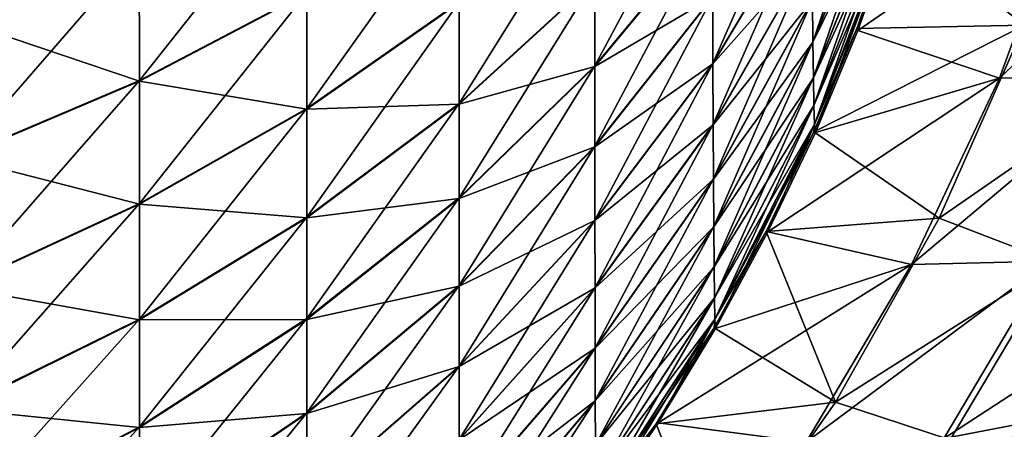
# Model space of a CAD drawing. Header units: metres. Extents: x -2 to 85, y -75 to 75.
# Tile 17 of 230: x 10.984 to 11.67, y -74.012 to -73.726. Entities that reach past the tile are written whole.
import ezdxf

# ---------------------------------------------------------------- set-up
doc = ezdxf.new("R2010")
doc.units = ezdxf.units.M
doc.layers.add('solid_21204500', color=7, linetype='CONTINUOUS')

msp = doc.modelspace()

# ---------------------------------------------------------------- linework, layer by layer
at = {"layer": 'solid_21204500'}
for points in [[(11.536309, -73.712074, 73.139359), (11.536575, -73.741554, 73.064522), (11.591295, -73.581314, 73.083694)], [(11.536575, -73.741554, 73.064522), (11.591602, -73.60688, 73.018654), (11.591295, -73.581314, 73.083694)], [(11.593123, -73.659363, -72.710167), (11.730504, -73.590347, -61.53088), (11.684082, -73.729881, -61.530399)], [(11.384583, -73.697693, 73.633362), (11.384598, -73.758125, 73.564224), (11.466746, -73.604393, 73.546196)], [(11.384598, -73.758125, 73.564224), (11.466776, -73.659073, 73.483643), (11.466746, -73.604393, 73.546196)], [(11.466836, -73.709839, 73.417183), (11.466927, -73.756546, 73.346649), (11.535801, -73.599174, 73.339111)], [(11.466927, -73.756546, 73.346649), (11.535925, -73.640663, 73.276428), (11.535801, -73.599174, 73.339111)], [(11.591602, -73.607109, -73.018349), (11.536576, -73.741814, -73.064178), (11.53631, -73.712357, -73.139061)], [(11.536575, -73.741554, 73.064522), (11.536896, -73.766365, 72.98497), (11.591602, -73.60688, 73.018654)], [(11.591602, -73.607109, -73.018349), (11.591973, -73.628471, -72.949318), (11.536576, -73.741814, -73.064178)], [(11.536896, -73.766365, 72.98497), (11.591972, -73.62838, 72.949516), (11.591602, -73.60688, 73.018654)], [(11.067222, -73.677452, -74.079597), (10.941326, -73.726265, -74.14917), (10.94109, -73.624298, -74.216591)], [(11.067222, -73.677032, 74.080063), (11.067325, -73.768341, 74.010452), (11.183869, -73.621185, 74.000519)], [(11.067325, -73.768341, 74.010452), (11.183922, -73.707115, 73.934982), (11.183869, -73.621185, 74.000519)], [(11.591973, -73.628471, -72.949318), (11.536897, -73.766464, -72.984749), (11.536576, -73.741814, -73.064178)], [(11.536896, -73.766365, 72.98497), (11.53728, -73.785835, 72.900017), (11.591972, -73.62838, 72.949516)], [(11.591973, -73.628471, -72.949318), (11.592416, -73.64518, -72.875694), (11.536897, -73.766464, -72.984749)], [(11.53728, -73.785835, 72.900017), (11.592416, -73.645226, 72.875694), (11.591972, -73.62838, 72.949516)], [(11.715713, -73.631599, 61.803947), (11.594152, -73.659607, 72.710182), (11.567802, -73.733627, 72.709862)], [(11.66666, -73.766762, 61.803436), (11.715713, -73.631599, 61.803947), (11.567802, -73.733627, 72.709862)], [(11.81179, -73.629341, 50.886536), (11.715713, -73.631599, 61.803947), (11.66666, -73.766762, 61.803436)], [(11.762721, -73.764473, 50.886116), (11.81179, -73.629341, 50.886536), (11.66666, -73.766762, 61.803436)], [(11.183922, -73.707115, 73.934982), (11.183948, -73.787949, 73.864273), (11.290029, -73.638725, 73.850761)], [(11.183948, -73.787949, 73.864273), (11.290032, -73.713943, 73.784958), (11.290029, -73.638725, 73.850761)], [(11.290032, -73.784439, 73.714394), (11.384583, -73.697693, 73.633362), (11.384583, -73.632942, 73.698174)], [(11.290032, -73.713943, 73.784958), (11.290032, -73.784439, 73.714394), (11.384583, -73.632942, 73.698174)], [(11.535925, -73.640884, -73.276161), (11.466928, -73.756798, -73.346352), (11.466836, -73.710182, -73.41687)], [(11.466927, -73.756546, 73.346649), (11.467051, -73.798996, 73.271812), (11.535925, -73.640663, 73.276428)], [(11.535925, -73.640884, -73.276161), (11.536094, -73.678596, -73.209648), (11.466928, -73.756798, -73.346352)], [(11.467051, -73.798996, 73.271812), (11.536094, -73.678368, 73.209915), (11.535925, -73.640663, 73.276428)], [(11.592416, -73.64518, -72.875694), (11.53728, -73.785789, -72.900024), (11.536897, -73.766464, -72.984749)], [(11.592416, -73.64518, -72.875694), (11.592944, -73.65654, -72.796432), (11.53728, -73.785789, -72.900024)], [(11.53728, -73.785835, 72.900017), (11.537738, -73.799057, 72.808708), (11.592416, -73.645226, 72.875694)], [(11.537738, -73.799057, 72.808708), (11.592944, -73.656624, 72.796356), (11.592416, -73.645226, 72.875694)], [(11.384598, -73.758125, 73.564224), (11.384627, -73.81424, 73.490768), (11.466776, -73.659073, 73.483643)], [(11.384627, -73.81424, 73.490768), (11.466836, -73.709839, 73.417183), (11.466776, -73.659073, 73.483643)], [(11.592944, -73.65654, -72.796432), (11.537738, -73.798965, -72.8088), (11.53728, -73.785789, -72.900024)], [(11.592944, -73.65654, -72.796432), (11.593123, -73.659363, -72.710167), (11.537738, -73.798965, -72.8088)], [(11.537738, -73.799057, 72.808708), (11.538286, -73.804634, 72.709503), (11.592944, -73.656624, 72.796356)], [(11.537738, -73.798965, -72.8088), (11.593123, -73.659363, -72.710167), (11.567073, -73.732216, -72.709846)], [(11.538286, -73.804634, 72.709503), (11.567802, -73.733627, 72.709862), (11.592944, -73.656624, 72.796356)], [(11.567073, -73.732216, -72.709846), (11.593123, -73.659363, -72.710167), (11.684082, -73.729881, -61.530399)], [(11.567802, -73.733627, 72.709862), (11.594152, -73.659607, 72.710182), (11.592944, -73.656624, 72.796356)], [(11.466776, -73.659508, -73.483315), (11.384598, -73.758606, -73.563858), (11.384583, -73.698174, -73.632942)], [(11.466776, -73.659508, -73.483315), (11.466836, -73.710182, -73.41687), (11.384598, -73.758606, -73.563858)], [(10.941326, -73.725815, 74.149666), (10.941483, -73.821861, 74.076477), (11.067222, -73.677032, 74.080063)], [(11.067222, -73.677452, -74.079597), (11.067324, -73.768791, -74.009857), (10.941326, -73.726265, -74.14917)], [(10.941483, -73.821861, 74.076477), (11.067325, -73.768341, 74.010452), (11.067222, -73.677032, 74.080063)], [(11.183921, -73.707535, -73.934425), (11.067324, -73.768791, -74.009857), (11.067222, -73.677452, -74.079597)], [(11.536094, -73.678596, -73.209648), (11.467051, -73.799255, -73.271507), (11.466928, -73.756798, -73.346352)], [(11.467051, -73.798996, 73.271812), (11.467209, -73.83696, 73.192421), (11.536094, -73.678368, 73.209915)], [(11.536094, -73.678596, -73.209648), (11.53631, -73.712357, -73.139061), (11.467051, -73.799255, -73.271507)], [(11.467209, -73.83696, 73.192421), (11.536309, -73.712074, 73.139359), (11.536094, -73.678368, 73.209915)], [(11.290029, -73.850243, 73.639122), (11.384598, -73.758125, 73.564224), (11.384583, -73.697693, 73.633362)], [(11.290032, -73.784439, 73.714394), (11.290029, -73.850243, 73.639122), (11.384583, -73.697693, 73.633362)], [(11.384583, -73.698174, -73.632942), (11.290032, -73.784958, -73.713943), (11.290032, -73.714394, -73.784439)], [(11.384583, -73.698174, -73.632942), (11.384598, -73.758606, -73.563858), (11.290032, -73.784958, -73.713943)], [(11.067325, -73.768341, 74.010452), (11.067375, -73.854233, 73.935333), (11.183922, -73.707115, 73.934982)], [(11.067375, -73.854233, 73.935333), (11.183948, -73.787949, 73.864273), (11.183922, -73.707115, 73.934982)], [(11.183921, -73.707535, -73.934425), (11.183948, -73.788437, -73.863716), (11.067324, -73.768791, -74.009857)], [(11.290032, -73.714394, -73.784439), (11.183948, -73.788437, -73.863716), (11.183921, -73.707535, -73.934425)], [(11.183948, -73.863716, 73.788437), (11.290032, -73.784439, 73.714394), (11.290032, -73.713943, 73.784958)], [(11.183948, -73.787949, 73.864273), (11.183948, -73.863716, 73.788437), (11.290032, -73.713943, 73.784958)], [(11.466836, -73.710182, -73.41687), (11.384627, -73.814621, -73.490433), (11.384598, -73.758606, -73.563858)], [(11.384627, -73.81424, 73.490768), (11.384673, -73.865868, 73.412819), (11.466836, -73.709839, 73.417183)], [(11.466836, -73.710182, -73.41687), (11.466928, -73.756798, -73.346352), (11.384627, -73.814621, -73.490433)], [(11.384673, -73.865868, 73.412819), (11.466927, -73.756546, 73.346649), (11.466836, -73.709839, 73.417183)], [(11.53631, -73.712357, -73.139061), (11.467209, -73.83728, -73.192085), (11.467051, -73.799255, -73.271507)], [(11.467209, -73.83696, 73.192421), (11.467403, -73.870171, 73.108208), (11.536309, -73.712074, 73.139359)], [(11.53631, -73.712357, -73.139061), (11.536576, -73.741814, -73.064178), (11.467209, -73.83728, -73.192085)], [(11.467403, -73.870171, 73.108208), (11.536575, -73.741554, 73.064522), (11.536309, -73.712074, 73.139359)], [(11.290032, -73.714394, -73.784439), (11.290032, -73.784958, -73.713943), (11.183948, -73.788437, -73.863716)], [(11.067324, -73.768791, -74.009857), (10.941482, -73.822334, -74.075851), (10.941326, -73.726265, -74.14917)], [(11.537181, -73.804123, -72.709488), (11.684082, -73.729881, -61.530399), (11.624488, -73.86441, -61.529793)], [(11.537181, -73.804123, -72.709488), (11.567073, -73.732216, -72.709846), (11.684082, -73.729881, -61.530399)], [(11.537738, -73.798965, -72.8088), (11.567073, -73.732216, -72.709846), (11.537181, -73.804123, -72.709488)], [(11.66666, -73.766762, 61.803436), (11.567802, -73.733627, 72.709862), (11.538286, -73.804634, 72.709503)], [(11.624488, -73.86441, -61.529793), (11.684082, -73.729881, -61.530399), (11.767174, -73.765724, -50.24921)], [(11.467403, -73.870171, 73.108208), (11.467639, -73.898132, 73.018692), (11.536575, -73.741554, 73.064522)], [(11.467639, -73.898132, 73.018692), (11.536896, -73.766365, 72.98497), (11.536575, -73.741554, 73.064522)], [(11.536576, -73.741814, -73.064178), (11.467404, -73.870461, -73.107826), (11.467209, -73.83728, -73.192085)], [(11.536576, -73.741814, -73.064178), (11.536897, -73.766464, -72.984749), (11.467404, -73.870461, -73.107826)], [(11.290021, -73.911331, 73.559151), (11.384627, -73.81424, 73.490768), (11.384598, -73.758125, 73.564224)], [(11.290029, -73.850243, 73.639122), (11.290021, -73.911331, 73.559151), (11.384598, -73.758125, 73.564224)], [(11.384598, -73.758606, -73.563858), (11.290029, -73.850761, -73.638725), (11.290032, -73.784958, -73.713943)], [(11.384598, -73.758606, -73.563858), (11.384627, -73.814621, -73.490433), (11.290029, -73.850761, -73.638725)], [(11.466928, -73.756798, -73.346352), (11.384673, -73.866142, -73.412491), (11.384627, -73.814621, -73.490433)], [(11.384673, -73.865868, 73.412819), (11.384734, -73.912796, 73.330109), (11.466927, -73.756546, 73.346649)], [(11.466928, -73.756798, -73.346352), (11.467051, -73.799255, -73.271507), (11.384673, -73.866142, -73.412491)], [(11.384734, -73.912796, 73.330109), (11.467051, -73.798996, 73.271812), (11.466927, -73.756546, 73.346649)], [(11.067324, -73.768791, -74.009857), (11.067374, -73.854752, -73.934738), (10.941482, -73.822334, -74.075851)], [(10.941483, -73.821861, 74.076477), (10.94156, -73.912193, 73.997482), (11.067325, -73.768341, 74.010452)], [(10.94156, -73.912193, 73.997482), (11.067375, -73.854233, 73.935333), (11.067325, -73.768341, 74.010452)], [(11.183948, -73.788437, -73.863716), (11.067374, -73.854752, -73.934738), (11.067324, -73.768791, -74.009857)], [(11.536897, -73.766464, -72.984749), (11.467639, -73.898247, -73.01844), (11.467404, -73.870461, -73.107826)], [(11.467639, -73.898132, 73.018692), (11.46792, -73.920097, 72.923096), (11.536896, -73.766365, 72.98497)], [(11.536897, -73.766464, -72.984749), (11.53728, -73.785789, -72.900024), (11.467639, -73.898247, -73.01844)], [(11.46792, -73.920097, 72.923096), (11.53728, -73.785835, 72.900017), (11.536896, -73.766365, 72.98497)], [(11.66666, -73.766762, 61.803436), (11.538286, -73.804634, 72.709503), (11.505192, -73.873955, 72.709106)], [(11.605169, -73.896797, 61.802811), (11.66666, -73.766762, 61.803436), (11.505192, -73.873955, 72.709106)], [(11.762721, -73.764473, 50.886116), (11.66666, -73.766762, 61.803436), (11.605169, -73.896797, 61.802811)], [(11.701218, -73.894478, 50.885601), (11.762721, -73.764473, 50.886116), (11.605169, -73.896797, 61.802811)], [(11.624488, -73.86441, -61.529793), (11.767174, -73.765724, -50.24921), (11.705603, -73.895561, -50.248699)], [(11.067374, -73.934738, 73.854752), (11.183948, -73.863716, 73.788437), (11.183948, -73.787949, 73.864273)], [(11.067375, -73.854233, 73.935333), (11.067374, -73.934738, 73.854752), (11.183948, -73.787949, 73.864273)], [(11.183948, -73.788437, -73.863716), (11.183948, -73.864273, -73.787949), (11.067374, -73.854752, -73.934738)], [(11.183921, -73.934425, 73.707535), (11.290029, -73.850243, 73.639122), (11.290032, -73.784439, 73.714394)], [(11.183948, -73.863716, 73.788437), (11.183921, -73.934425, 73.707535), (11.290032, -73.784439, 73.714394)], [(11.290032, -73.784958, -73.713943), (11.183948, -73.864273, -73.787949), (11.183948, -73.788437, -73.863716)], [(11.290032, -73.784958, -73.713943), (11.290029, -73.850761, -73.638725), (11.183948, -73.864273, -73.787949)], [(11.53728, -73.785789, -72.900024), (11.46792, -73.920044, -72.923103), (11.467639, -73.898247, -73.01844)], [(11.53728, -73.785789, -72.900024), (11.537738, -73.798965, -72.8088), (11.46792, -73.920044, -72.923103)], [(11.46792, -73.920097, 72.923096), (11.468256, -73.935043, 72.820328), (11.53728, -73.785835, 72.900017)], [(11.468256, -73.935043, 72.820328), (11.537738, -73.799057, 72.808708), (11.53728, -73.785835, 72.900017)], [(11.467051, -73.799255, -73.271507), (11.384734, -73.913078, -73.329773), (11.384673, -73.866142, -73.412491)], [(11.384734, -73.912796, 73.330109), (11.384812, -73.954765, 73.242355), (11.467051, -73.798996, 73.271812)], [(11.467051, -73.799255, -73.271507), (11.467209, -73.83728, -73.192085), (11.384734, -73.913078, -73.329773)], [(11.384812, -73.954765, 73.242355), (11.467209, -73.83696, 73.192421), (11.467051, -73.798996, 73.271812)], [(11.537738, -73.798965, -72.8088), (11.468256, -73.934937, -72.820427), (11.46792, -73.920044, -72.923103)], [(11.537738, -73.798965, -72.8088), (11.537181, -73.804123, -72.709488), (11.468256, -73.934937, -72.820427)], [(11.468256, -73.935043, 72.820328), (11.468658, -73.941391, 72.708672), (11.537738, -73.799057, 72.808708)], [(11.468658, -73.941391, 72.708672), (11.505192, -73.873955, 72.709106), (11.537738, -73.799057, 72.808708)], [(11.505192, -73.873955, 72.709106), (11.538286, -73.804634, 72.709503), (11.537738, -73.799057, 72.808708)], [(11.468256, -73.934937, -72.820427), (11.537181, -73.804123, -72.709488), (11.504039, -73.873741, -72.709091)], [(11.504039, -73.873741, -72.709091), (11.537181, -73.804123, -72.709488), (11.624488, -73.86441, -61.529793)], [(11.290009, -73.967537, 73.474274), (11.384673, -73.865868, 73.412819), (11.384627, -73.81424, 73.490768)], [(11.290021, -73.911331, 73.559151), (11.290009, -73.967537, 73.474274), (11.384627, -73.81424, 73.490768)], [(11.384627, -73.814621, -73.490433), (11.290021, -73.911743, -73.558777), (11.290029, -73.850761, -73.638725)], [(11.384627, -73.814621, -73.490433), (11.384673, -73.866142, -73.412491), (11.290021, -73.911743, -73.558777)], [(11.067374, -73.854752, -73.934738), (10.94156, -73.912743, -73.996857), (10.941482, -73.822334, -74.075851)], [(11.467209, -73.83728, -73.192085), (11.384812, -73.955116, -73.241989), (11.384734, -73.913078, -73.329773)], [(11.384812, -73.954765, 73.242355), (11.38491, -73.991478, 73.149292), (11.467209, -73.83696, 73.192421)], [(11.467209, -73.83728, -73.192085), (11.467404, -73.870461, -73.107826), (11.384812, -73.955116, -73.241989)], [(11.38491, -73.991478, 73.149292), (11.467403, -73.870171, 73.108208), (11.467209, -73.83696, 73.192421)], [(11.183869, -74.000076, 73.621582), (11.290021, -73.911331, 73.559151), (11.290029, -73.850243, 73.639122)], [(11.183921, -73.934425, 73.707535), (11.183869, -74.000076, 73.621582), (11.290029, -73.850243, 73.639122)], [(11.290029, -73.850761, -73.638725), (11.183922, -73.934982, -73.707115), (11.183948, -73.864273, -73.787949)], [(11.290029, -73.850761, -73.638725), (11.290021, -73.911743, -73.558777), (11.183922, -73.934982, -73.707115)], [(10.94156, -73.996857, 73.912743), (11.067374, -73.934738, 73.854752), (11.067375, -73.854233, 73.935333)], [(10.94156, -73.912193, 73.997482), (10.94156, -73.996857, 73.912743), (11.067375, -73.854233, 73.935333)], [(11.067374, -73.854752, -73.934738), (11.067375, -73.935333, -73.854233), (10.94156, -73.912743, -73.996857)], [(11.183948, -73.864273, -73.787949), (11.067375, -73.935333, -73.854233), (11.067374, -73.854752, -73.934738)], [(11.067324, -74.009857, 73.768791), (11.183921, -73.934425, 73.707535), (11.183948, -73.863716, 73.788437)], [(11.067374, -73.934738, 73.854752), (11.067324, -74.009857, 73.768791), (11.183948, -73.863716, 73.788437)], [(11.183948, -73.864273, -73.787949), (11.183922, -73.934982, -73.707115), (11.067375, -73.935333, -73.854233)], [(11.504039, -73.873741, -72.709091), (11.624488, -73.86441, -61.529793), (11.5523, -73.992599, -61.529068)], [(11.5523, -73.992599, -61.529068), (11.624488, -73.86441, -61.529793), (11.705603, -73.895561, -50.248699)], [(11.289992, -74.018623, 73.384216), (11.384734, -73.912796, 73.330109), (11.384673, -73.865868, 73.412819)], [(11.290009, -73.967537, 73.474274), (11.289992, -74.018623, 73.384216), (11.384673, -73.865868, 73.412819)], [(11.384673, -73.866142, -73.412491), (11.290009, -73.967834, -73.473915), (11.290021, -73.911743, -73.558777)], [(11.384673, -73.866142, -73.412491), (11.384734, -73.913078, -73.329773), (11.290009, -73.967834, -73.473915)], [(11.467404, -73.870461, -73.107826), (11.38491, -73.991806, -73.148857), (11.384812, -73.955116, -73.241989)], [(11.38491, -73.991478, 73.149292), (11.385027, -74.022408, 73.050346), (11.467403, -73.870171, 73.108208)], [(11.467404, -73.870461, -73.107826), (11.467639, -73.898247, -73.01844), (11.38491, -73.991806, -73.148857)], [(11.385027, -74.022408, 73.050346), (11.467639, -73.898132, 73.018692), (11.467403, -73.870171, 73.108208)], [(11.467828, -73.940933, -72.708656), (11.504039, -73.873741, -72.709091), (11.5523, -73.992599, -61.529068)], [(11.468256, -73.934937, -72.820427), (11.504039, -73.873741, -72.709091), (11.467828, -73.940933, -72.708656)], [(11.605169, -73.896797, 61.802811), (11.505192, -73.873955, 72.709106), (11.468658, -73.941391, 72.708672)], [(11.467639, -73.898247, -73.01844), (11.385027, -74.022537, -73.050072), (11.38491, -73.991806, -73.148857)], [(11.385027, -74.022408, 73.050346), (11.385167, -74.0467, 72.944687), (11.467639, -73.898132, 73.018692)], [(11.467639, -73.898247, -73.01844), (11.46792, -73.920044, -72.923103), (11.385027, -74.022537, -73.050072)], [(11.385167, -74.0467, 72.944687), (11.46792, -73.920097, 72.923096), (11.467639, -73.898132, 73.018692)], [(11.605169, -73.896797, 61.802811), (11.468658, -73.941391, 72.708672), (11.428659, -74.007011, 72.708199)], [(11.53178, -74.020454, 61.802071), (11.605169, -73.896797, 61.802811), (11.428659, -74.007011, 72.708199)], [(11.701218, -73.894478, 50.885601), (11.605169, -73.896797, 61.802811), (11.53178, -74.020454, 61.802071)], [(11.62782, -74.018112, 50.884991), (11.701218, -73.894478, 50.885601), (11.53178, -74.020454, 61.802071)], [(11.5523, -73.992599, -61.529068), (11.705603, -73.895561, -50.248699), (11.632164, -74.01902, -50.248096)], [(11.62782, -74.018112, 50.884991), (11.75511, -73.93502, 39.989902), (11.701218, -73.894478, 50.885601)], [(11.632164, -74.01902, -50.248096), (11.705603, -73.895561, -50.248699), (11.711538, -74.015884, -38.967163)], [(11.067375, -73.935333, -73.854233), (10.94156, -73.997482, -73.912193), (10.94156, -73.912743, -73.996857)], [(11.18379, -74.060463, 73.530357), (11.290009, -73.967537, 73.474274), (11.290021, -73.911331, 73.559151)], [(11.183869, -74.000076, 73.621582), (11.18379, -74.060463, 73.530357), (11.290021, -73.911331, 73.559151)], [(11.290021, -73.911743, -73.558777), (11.183869, -74.000519, -73.621185), (11.183922, -73.934982, -73.707115)], [(11.290021, -73.911743, -73.558777), (11.290009, -73.967834, -73.473915), (11.183869, -74.000519, -73.621185)], [(11.289972, -74.064308, 73.288681), (11.384812, -73.954765, 73.242355), (11.384734, -73.912796, 73.330109)], [(11.289992, -74.018623, 73.384216), (11.289972, -74.064308, 73.288681), (11.384734, -73.912796, 73.330109)], [(11.384734, -73.913078, -73.329773), (11.289992, -74.018936, -73.38385), (11.290009, -73.967834, -73.473915)], [(11.384734, -73.913078, -73.329773), (11.384812, -73.955116, -73.241989), (11.289992, -74.018936, -73.38385)], [(11.46792, -73.920044, -72.923103), (11.385167, -74.046638, -72.944695), (11.385027, -74.022537, -73.050072)], [(11.46792, -73.920044, -72.923103), (11.468256, -73.934937, -72.820427), (11.385167, -74.046638, -72.944695)], [(11.385167, -74.0467, 72.944687), (11.385334, -74.06324, 72.831108), (11.46792, -73.920097, 72.923096)], [(11.385334, -74.06324, 72.831108), (11.468256, -73.935043, 72.820328), (11.46792, -73.920097, 72.923096)], [(10.941482, -74.075851, 73.822334), (11.067324, -74.009857, 73.768791), (11.067374, -73.934738, 73.854752)], [(10.94156, -73.996857, 73.912743), (10.941482, -74.075851, 73.822334), (11.067374, -73.934738, 73.854752)], [(11.067375, -73.935333, -73.854233), (11.067325, -74.010452, -73.768341), (10.94156, -73.997482, -73.912193)], [(11.067222, -74.079597, 73.677452), (11.183869, -74.000076, 73.621582), (11.183921, -73.934425, 73.707535)], [(11.067324, -74.009857, 73.768791), (11.067222, -74.079597, 73.677452), (11.183921, -73.934425, 73.707535)], [(11.183922, -73.934982, -73.707115), (11.067325, -74.010452, -73.768341), (11.067375, -73.935333, -73.854233)], [(11.183922, -73.934982, -73.707115), (11.183869, -74.000519, -73.621185), (11.067325, -74.010452, -73.768341)], [(11.468256, -73.934937, -72.820427), (11.385334, -74.063126, -72.831215), (11.385167, -74.046638, -72.944695)], [(11.468256, -73.934937, -72.820427), (11.467828, -73.940933, -72.708656), (11.385334, -74.063126, -72.831215)], [(11.385334, -74.06324, 72.831108), (11.385531, -74.07029, 72.707687), (11.468256, -73.935043, 72.820328)], [(11.385531, -74.07029, 72.707687), (11.428659, -74.007011, 72.708199), (11.468256, -73.935043, 72.820328)], [(11.428659, -74.007011, 72.708199), (11.468658, -73.941391, 72.708672), (11.468256, -73.935043, 72.820328)], [(11.62782, -74.018112, 50.884991), (11.7149, -74.001221, 39.989643), (11.75511, -73.93502, 39.989902)], [(11.385334, -74.063126, -72.831215), (11.467828, -73.940933, -72.708656), (11.427287, -74.007828, -72.708176)], [(11.427287, -74.007828, -72.708176), (11.467828, -73.940933, -72.708656), (11.5523, -73.992599, -61.529068)], [(11.289947, -74.104271, 73.187347), (11.38491, -73.991478, 73.149292), (11.384812, -73.954765, 73.242355)], [(11.289972, -74.064308, 73.288681), (11.289947, -74.104271, 73.187347), (11.384812, -73.954765, 73.242355)], [(11.384812, -73.955116, -73.241989), (11.289972, -74.06469, -73.288277), (11.289992, -74.018936, -73.38385)], [(11.384812, -73.955116, -73.241989), (11.38491, -73.991806, -73.148857), (11.289972, -74.06469, -73.288277)], [(11.183682, -74.115349, 73.433563), (11.289992, -74.018623, 73.384216), (11.290009, -73.967537, 73.474274)], [(11.18379, -74.060463, 73.530357), (11.183682, -74.115349, 73.433563), (11.290009, -73.967537, 73.474274)], [(11.290009, -73.967834, -73.473915), (11.18379, -74.060791, -73.529968), (11.183869, -74.000519, -73.621185)], [(11.290009, -73.967834, -73.473915), (11.289992, -74.018936, -73.38385), (11.18379, -74.060791, -73.529968)], [(11.289917, -74.137932, 73.07962), (11.385027, -74.022408, 73.050346), (11.38491, -73.991478, 73.149292)], [(11.289947, -74.104271, 73.187347), (11.289917, -74.137932, 73.07962), (11.38491, -73.991478, 73.149292)], [(11.38491, -73.991806, -73.148857), (11.289947, -74.10463, -73.186882), (11.289972, -74.06469, -73.288277)], [(11.38491, -73.991806, -73.148857), (11.385027, -74.022537, -73.050072), (11.289947, -74.10463, -73.186882)], [(11.427287, -74.007828, -72.708176), (11.5523, -73.992599, -61.529068), (11.468099, -74.113106, -61.528225)], [(11.468099, -74.113106, -61.528225), (11.5523, -73.992599, -61.529068), (11.632164, -74.01902, -50.248096)], [(11.067325, -74.010452, -73.768341), (10.941483, -74.076477, -73.821861), (10.94156, -73.997482, -73.912193)], [(11.067067, -74.143738, 73.580521), (11.18379, -74.060463, 73.530357), (11.183869, -74.000076, 73.621582)], [(11.067222, -74.079597, 73.677452), (11.067067, -74.143738, 73.580521), (11.183869, -74.000076, 73.621582)], [(11.183869, -74.000519, -73.621185), (11.067222, -74.080063, -73.677032), (11.067325, -74.010452, -73.768341)], [(11.183869, -74.000519, -73.621185), (11.18379, -74.060791, -73.529968), (11.067222, -74.080063, -73.677032)], [(11.62782, -74.018112, 50.884991), (11.671628, -74.064903, 39.989361), (11.7149, -74.001221, 39.989643)], [(11.385155, -74.070015, -72.70768), (11.427287, -74.007828, -72.708176), (11.468099, -74.113106, -61.528225)], [(11.385334, -74.063126, -72.831215), (11.427287, -74.007828, -72.708176), (11.385155, -74.070015, -72.70768)], [(11.53178, -74.020454, 61.802071), (11.428659, -74.007011, 72.708199), (11.385531, -74.07029, 72.707687)], [(10.941326, -74.14917, 73.726265), (11.067222, -74.079597, 73.677452), (11.067324, -74.009857, 73.768791)], [(10.941482, -74.075851, 73.822334), (10.941326, -74.14917, 73.726265), (11.067324, -74.009857, 73.768791)], [(11.067325, -74.010452, -73.768341), (11.067222, -74.080063, -73.677032), (10.941483, -74.076477, -73.821861)]]:
    msp.add_3dface(points, dxfattribs=at)

doc.saveas('drawing.dxf')
